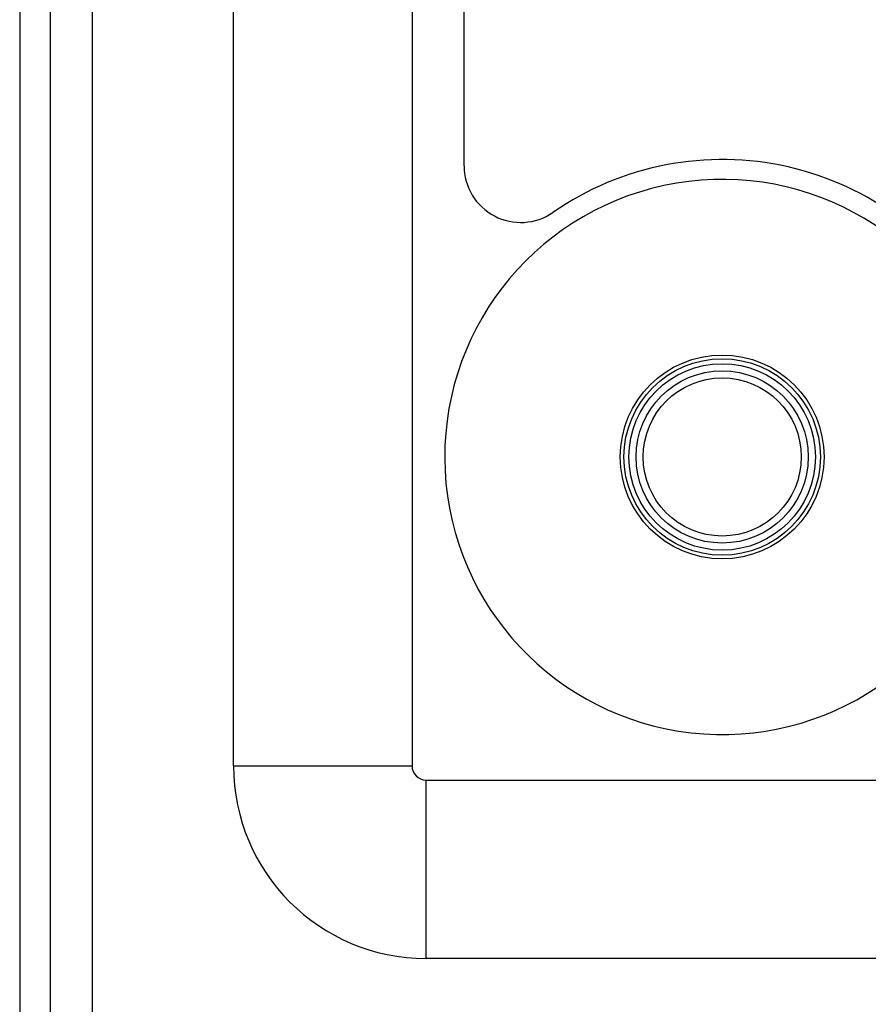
# Model space of a CAD drawing. Header units: inches. Extents: x 4 to 134, y 7 to 73.
# Tile 2 of 104: x 3.91 to 5.78, y 16.06 to 18.23. Entities that reach past the tile are written whole.
import ezdxf

# ---------------------------------------------------------------- set-up
doc = ezdxf.new("R2010")
doc.units = ezdxf.units.IN
doc.header["$MEASUREMENT"] = 0
doc.layers.add('Visible Edges(ANSI)', color=7, linetype='Continuous', lineweight=25)
doc.layers.add('Visible Tangent Edges(ANSI)', color=7, linetype='Continuous', lineweight=25)

msp = doc.modelspace()

# ---------------------------------------------------------------- linework, layer by layer
at = {"layer": 'Visible Edges(ANSI)'}
for p, q in [((3.9113, 51.4124), (3.9113, 15.9314)), ((3.9793, 15.9314), (3.9793, 51.4124)), ((4.3833, 16.5888), (4.3833, 19.6366)), ((4.777, 19.6366), (4.777, 16.5888)), ((4.8918, 17.9126), (4.8918, 19.3414)), ((4.808, 16.5578), (26.9322, 16.5578)), ((26.9322, 16.1641), (4.808, 16.1641))]:
    msp.add_line(p, q, dxfattribs=at)
msp.add_circle((5.4613, 17.2704), 0.19, dxfattribs=at)
for centre, radius, start, end in [((5.4613, 17.2704), 0.656, 29.6687, 124.6904), ((5.0168, 17.9126), 0.125, 180, 304.6904), ((5.4613, 17.2704), 0.6122, 21.3992, 344.3227), ((4.808, 16.5888), 0.4247, 180, 270), ((4.808, 16.5888), 0.031, 180, 270)]:
    msp.add_arc(centre, radius, start, end, dxfattribs=at)
at = {"layer": 'Visible Tangent Edges(ANSI)'}
for p, q in [((4.0723, 15.9314), (4.0723, 51.4124)), ((4.3833, 16.5888), (4.777, 16.5888)), ((4.808, 16.1641), (4.808, 16.5578))]:
    msp.add_line(p, q, dxfattribs=at)
for radius in [0.2248, 0.2167, 0.2057, 0.1744]:
    msp.add_circle((5.4613, 17.2704), radius, dxfattribs=at)

doc.saveas('drawing.dxf')
